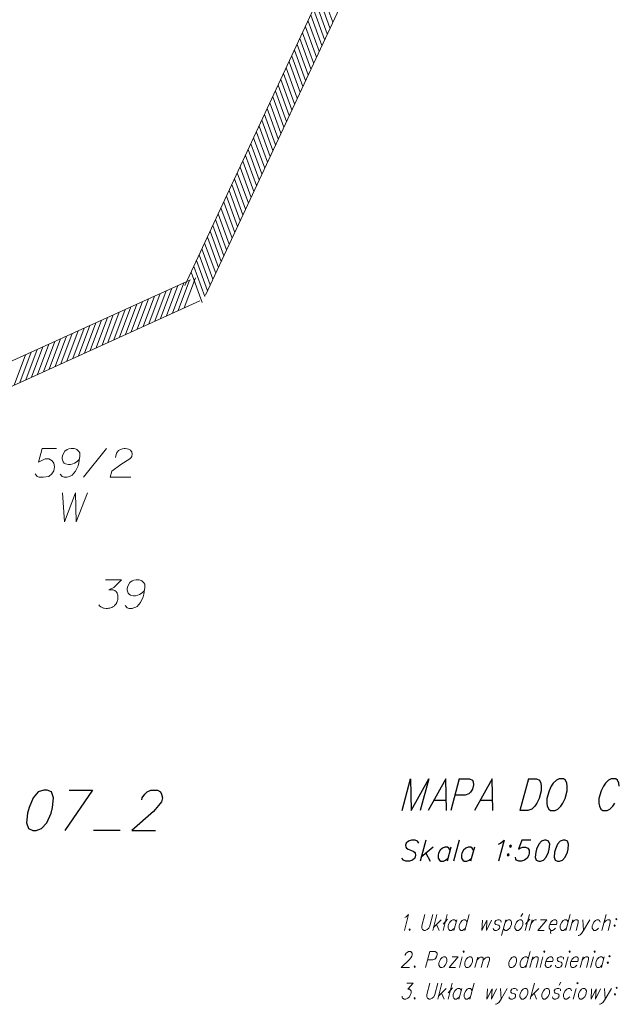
# Model space of a CAD drawing. Header units: metres. Extents: x 5555129 to 5556676, y 5635595 to 5636517.
# Tile 192 of 255: x 5556408 to 5556434, y 5635937 to 5635980. Entities that reach past the tile are written whole.
import ezdxf

# ---------------------------------------------------------------- set-up
doc = ezdxf.new("R2010")
doc.units = ezdxf.units.M
doc.header["$MEASUREMENT"] = 0
doc.linetypes.add('PRZER1-1', pattern=[2, 1, -1])
doc.layers.add('#RAMKA', color=7, linetype='Continuous', lineweight=18)
doc.layers.add('#zakres', color=7, linetype='Continuous', lineweight=18)
doc.layers.add('GESDZI_O', color=7, linetype='Continuous', lineweight=18, true_color=0x0a0909)
doc.layers.add('GESUZY_O', color=7, linetype='PRZER1-1', lineweight=18, true_color=0x008000)

# ---------------------------------------------------------------- blocks, each defined once
blk = doc.blocks.new('*U2049')
at = {"layer": '#RAMKA', "color": 7, "linetype": 'ByBlock', "lineweight": 18}
blk.add_line((5555311.408, 5636181.466), (5555311.223, 5636180.777), dxfattribs=at)
at = {"layer": '#RAMKA', "color": 7, "linetype": 'ByBlock', "lineweight": 18, "flags": 128}
blk.add_lwpolyline([(5555311.408, 5636181.466), (5555311.636, 5636181.466), (5555311.702, 5636181.433), (5555311.718, 5636181.401), (5555311.725, 5636181.336), (5555311.699, 5636181.238), (5555311.657, 5636181.173), (5555311.623, 5636181.14), (5555311.54, 5636181.108), (5555311.312, 5636181.108)], dxfattribs=at)
blk = doc.blocks.new('*U2050')
at = {"layer": '#RAMKA', "color": 7, "linetype": 'ByBlock', "lineweight": 18}
for p, q in [((5555312.644, 5636181.238), (5555312.247, 5636180.777)), ((5555312.371, 5636181.238), (5555312.644, 5636181.238)), ((5555312.247, 5636180.777), (5555312.521, 5636180.777))]:
    blk.add_line(p, q, dxfattribs=at)
blk = doc.blocks.new('*U2051')
at = {"layer": '#RAMKA', "color": 7, "linetype": 'ByBlock', "lineweight": 18}
blk.add_line((5555312.818, 5636181.238), (5555312.695, 5636180.777), dxfattribs=at)
at = {"layer": '#RAMKA', "color": 7, "linetype": 'ByBlock', "lineweight": 18, "flags": 128}
blk.add_lwpolyline([(5555312.855, 5636181.466), (5555312.871, 5636181.433), (5555312.904, 5636181.466), (5555312.888, 5636181.498), (5555312.855, 5636181.466)], dxfattribs=at)
blk = doc.blocks.new('*U2052')
at = {"layer": '#RAMKA', "color": 7, "linetype": 'ByBlock', "lineweight": 18}
blk.add_line((5555313.487, 5636181.227), (5555313.366, 5636180.777), dxfattribs=at)
at = {"layer": '#RAMKA', "color": 7, "linetype": 'ByBlock', "lineweight": 18, "flags": 128}
for points in [[(5555313.453, 5636181.1), (5555313.552, 5636181.196), (5555313.613, 5636181.227), (5555313.686, 5636181.227), (5555313.726, 5636181.196), (5555313.724, 5636181.1), (5555313.638, 5636180.777)], [(5555313.724, 5636181.1), (5555313.823, 5636181.196), (5555313.88, 5636181.227), (5555313.953, 5636181.227), (5555313.993, 5636181.196), (5555313.992, 5636181.1), (5555313.905, 5636180.777)]]:
    blk.add_lwpolyline(points, dxfattribs=at)
blk = doc.blocks.new('*U2053')
at = {"layer": '#RAMKA', "color": 7, "linetype": 'ByBlock', "lineweight": 18}
blk.add_line((5555315.764, 5636181.466), (5555315.58, 5636180.777), dxfattribs=at)
at = {"layer": '#RAMKA', "color": 7, "linetype": 'ByBlock', "lineweight": 18, "flags": 128}
blk.add_lwpolyline([(5555315.677, 5636181.14), (5555315.645, 5636181.206), (5555315.604, 5636181.238), (5555315.529, 5636181.238), (5555315.471, 5636181.206), (5555315.404, 5636181.14), (5555315.351, 5636181.037), (5555315.334, 5636180.972), (5555315.332, 5636180.875), (5555315.365, 5636180.809), (5555315.406, 5636180.777), (5555315.48, 5636180.777), (5555315.539, 5636180.809), (5555315.606, 5636180.875)], dxfattribs=at)
blk = doc.blocks.new('*U2054')
at = {"layer": '#RAMKA', "color": 7, "linetype": 'ByBlock', "lineweight": 18}
blk.add_line((5555315.877, 5636181.238), (5555315.754, 5636180.777), dxfattribs=at)
at = {"layer": '#RAMKA', "color": 7, "linetype": 'ByBlock', "lineweight": 18, "flags": 128}
blk.add_lwpolyline([(5555315.843, 5636181.108), (5555315.943, 5636181.206), (5555316.002, 5636181.238), (5555316.076, 5636181.238), (5555316.117, 5636181.206), (5555316.116, 5636181.108), (5555316.028, 5636180.777)], dxfattribs=at)
blk = doc.blocks.new('*U2055')
at = {"layer": '#RAMKA', "color": 7, "linetype": 'ByBlock', "lineweight": 18}
blk.add_line((5555316.325, 5636181.238), (5555316.202, 5636180.777), dxfattribs=at)
at = {"layer": '#RAMKA', "color": 7, "linetype": 'ByBlock', "lineweight": 18, "flags": 128}
blk.add_lwpolyline([(5555316.361, 5636181.466), (5555316.378, 5636181.433), (5555316.411, 5636181.466), (5555316.395, 5636181.498), (5555316.361, 5636181.466)], dxfattribs=at)
blk = doc.blocks.new('*U2056')
at = {"layer": '#RAMKA', "color": 7, "linetype": 'ByBlock', "lineweight": 18}
blk.add_line((5555317.42, 5636181.238), (5555317.296, 5636180.777), dxfattribs=at)
at = {"layer": '#RAMKA', "color": 7, "linetype": 'ByBlock', "lineweight": 18, "flags": 128}
blk.add_lwpolyline([(5555317.456, 5636181.466), (5555317.472, 5636181.433), (5555317.506, 5636181.466), (5555317.489, 5636181.498), (5555317.456, 5636181.466)], dxfattribs=at)
blk = doc.blocks.new('*U2057')
at = {"layer": '#RAMKA', "color": 7, "linetype": 'ByBlock', "lineweight": 18}
blk.add_line((5555318.066, 5636181.238), (5555317.943, 5636180.777), dxfattribs=at)
at = {"layer": '#RAMKA', "color": 7, "linetype": 'ByBlock', "lineweight": 18, "flags": 128}
blk.add_lwpolyline([(5555318.031, 5636181.108), (5555318.132, 5636181.206), (5555318.191, 5636181.238), (5555318.265, 5636181.238), (5555318.306, 5636181.206), (5555318.305, 5636181.108), (5555318.216, 5636180.777)], dxfattribs=at)
blk = doc.blocks.new('*U2058')
at = {"layer": '#RAMKA', "color": 7, "linetype": 'ByBlock', "lineweight": 18}
blk.add_line((5555318.514, 5636181.238), (5555318.39, 5636180.777), dxfattribs=at)
at = {"layer": '#RAMKA', "color": 7, "linetype": 'ByBlock', "lineweight": 18, "flags": 128}
blk.add_lwpolyline([(5555318.55, 5636181.466), (5555318.566, 5636181.433), (5555318.6, 5636181.466), (5555318.584, 5636181.498), (5555318.55, 5636181.466)], dxfattribs=at)
blk = doc.blocks.new('*U2059')
at = {"layer": '#RAMKA', "color": 7, "linetype": 'ByBlock', "lineweight": 18}
blk.add_line((5555318.987, 5636181.238), (5555318.863, 5636180.777), dxfattribs=at)
at = {"layer": '#RAMKA', "color": 7, "linetype": 'ByBlock', "lineweight": 18, "flags": 128}
blk.add_lwpolyline([(5555318.96, 5636181.14), (5555318.928, 5636181.206), (5555318.887, 5636181.238), (5555318.812, 5636181.238), (5555318.754, 5636181.206), (5555318.687, 5636181.14), (5555318.634, 5636181.037), (5555318.617, 5636180.972), (5555318.616, 5636180.875), (5555318.648, 5636180.809), (5555318.689, 5636180.777), (5555318.763, 5636180.777), (5555318.822, 5636180.809), (5555318.889, 5636180.875)], dxfattribs=at)
blk = doc.blocks.new('*U2060')
at = {"layer": '#RAMKA', "color": 7, "linetype": 'ByBlock', "lineweight": 18, "flags": 128}
for points in [[(5555319.226, 5636181.298), (5555319.193, 5636181.265), (5555319.209, 5636181.233), (5555319.243, 5636181.265), (5555319.226, 5636181.298)], [(5555319.151, 5636181.016), (5555319.117, 5636180.983), (5555319.133, 5636180.951), (5555319.167, 5636180.983), (5555319.151, 5636181.016)]]:
    blk.add_lwpolyline(points, dxfattribs=at)
blk = doc.blocks.new('*U2068')
at = {"layer": '#RAMKA', "color": 7, "linetype": 'ByBlock', "lineweight": 18}
for p, q in [((5555311.934, 5636180.093), (5555311.75, 5636179.404)), ((5555312.122, 5636179.865), (5555311.785, 5636179.534)), ((5555311.919, 5636179.664), (5555312.023, 5636179.404))]:
    blk.add_line(p, q, dxfattribs=at)
blk = doc.blocks.new('*U2069')
at = {"layer": '#RAMKA', "color": 7, "linetype": 'ByBlock', "lineweight": 18}
for p, q in [((5555312.382, 5636180.093), (5555312.197, 5636179.404)), ((5555312.397, 5636179.887), (5555312.205, 5636179.681))]:
    blk.add_line(p, q, dxfattribs=at)
blk = doc.blocks.new('*U2070')
at = {"layer": '#RAMKA', "color": 7, "linetype": 'ByBlock', "lineweight": 18}
blk.add_line((5555312.794, 5636179.865), (5555312.67, 5636179.404), dxfattribs=at)
at = {"layer": '#RAMKA', "color": 7, "linetype": 'ByBlock', "lineweight": 18, "flags": 128}
blk.add_lwpolyline([(5555312.767, 5636179.768), (5555312.735, 5636179.833), (5555312.694, 5636179.865), (5555312.62, 5636179.865), (5555312.561, 5636179.833), (5555312.494, 5636179.768), (5555312.441, 5636179.664), (5555312.424, 5636179.599), (5555312.423, 5636179.502), (5555312.455, 5636179.437), (5555312.496, 5636179.404), (5555312.571, 5636179.404), (5555312.629, 5636179.437), (5555312.696, 5636179.502)], dxfattribs=at)
blk = doc.blocks.new('*U2071')
at = {"layer": '#RAMKA', "color": 7, "linetype": 'ByBlock', "lineweight": 18}
blk.add_line((5555313.327, 5636180.093), (5555313.143, 5636179.404), dxfattribs=at)
at = {"layer": '#RAMKA', "color": 7, "linetype": 'ByBlock', "lineweight": 18, "flags": 128}
blk.add_lwpolyline([(5555313.24, 5636179.768), (5555313.208, 5636179.833), (5555313.167, 5636179.865), (5555313.092, 5636179.865), (5555313.034, 5636179.833), (5555312.966, 5636179.768), (5555312.914, 5636179.664), (5555312.896, 5636179.599), (5555312.895, 5636179.502), (5555312.927, 5636179.437), (5555312.969, 5636179.404), (5555313.043, 5636179.404), (5555313.102, 5636179.437), (5555313.169, 5636179.502)], dxfattribs=at)
blk = doc.blocks.new('*U2072')
at = {"layer": '#RAMKA', "color": 7, "linetype": 'ByBlock', "lineweight": 18}
blk.add_line((5555314.476, 5636179.865), (5555314.501, 5636179.404), dxfattribs=at)
at = {"layer": '#RAMKA', "color": 7, "linetype": 'ByBlock', "lineweight": 18, "flags": 128}
blk.add_lwpolyline([(5555314.774, 5636179.865), (5555314.501, 5636179.404), (5555314.417, 5636179.274), (5555314.35, 5636179.209), (5555314.291, 5636179.176), (5555314.266, 5636179.176)], dxfattribs=at)
blk = doc.blocks.new('*U2073')
at = {"layer": '#RAMKA', "color": 7, "linetype": 'ByBlock', "lineweight": 18}
for p, q in [((5555315.955, 5636180.093), (5555315.77, 5636179.404)), ((5555316.142, 5636179.865), (5555315.805, 5636179.534)), ((5555315.939, 5636179.664), (5555316.044, 5636179.404))]:
    blk.add_line(p, q, dxfattribs=at)
blk = doc.blocks.new('*U2074')
at = {"layer": '#RAMKA', "color": 7, "linetype": 'ByBlock', "lineweight": 18}
blk.add_line((5555317.028, 5636180.001), (5555317.104, 5636180.142), dxfattribs=at)
at = {"layer": '#RAMKA', "color": 7, "linetype": 'ByBlock', "lineweight": 18, "flags": 128}
blk.add_lwpolyline([(5555317.086, 5636179.768), (5555317.079, 5636179.833), (5555317.013, 5636179.865), (5555316.938, 5636179.865), (5555316.855, 5636179.833), (5555316.813, 5636179.768), (5555316.82, 5636179.702), (5555316.86, 5636179.664), (5555316.975, 5636179.632), (5555317.016, 5636179.599), (5555317.024, 5636179.534), (5555317.015, 5636179.502), (5555316.973, 5636179.437), (5555316.889, 5636179.404), (5555316.815, 5636179.404), (5555316.749, 5636179.437), (5555316.741, 5636179.502)], dxfattribs=at)
blk = doc.blocks.new('*U2075')
at = {"layer": '#RAMKA', "color": 7, "linetype": 'ByBlock', "lineweight": 18}
blk.add_line((5555317.763, 5636179.865), (5555317.64, 5636179.404), dxfattribs=at)
at = {"layer": '#RAMKA', "color": 7, "linetype": 'ByBlock', "lineweight": 18, "flags": 128}
blk.add_lwpolyline([(5555317.799, 5636180.093), (5555317.815, 5636180.061), (5555317.849, 5636180.093), (5555317.833, 5636180.126), (5555317.799, 5636180.093)], dxfattribs=at)
blk = doc.blocks.new('*U2076')
at = {"layer": '#RAMKA', "color": 7, "linetype": 'ByBlock', "lineweight": 18}
blk.add_line((5555318.998, 5636179.865), (5555319.023, 5636179.404), dxfattribs=at)
at = {"layer": '#RAMKA', "color": 7, "linetype": 'ByBlock', "lineweight": 18, "flags": 128}
blk.add_lwpolyline([(5555319.296, 5636179.865), (5555319.023, 5636179.404), (5555318.939, 5636179.274), (5555318.871, 5636179.209), (5555318.813, 5636179.176), (5555318.788, 5636179.176)], dxfattribs=at)
blk = doc.blocks.new('*U2077')
at = {"layer": '#RAMKA', "color": 7, "linetype": 'ByBlock', "lineweight": 18, "flags": 128}
for points in [[(5555319.536, 5636179.925), (5555319.502, 5636179.892), (5555319.518, 5636179.86), (5555319.552, 5636179.892), (5555319.536, 5636179.925)], [(5555319.46, 5636179.643), (5555319.427, 5636179.61), (5555319.443, 5636179.578), (5555319.476, 5636179.61), (5555319.46, 5636179.643)]]:
    blk.add_lwpolyline(points, dxfattribs=at)
blk = doc.blocks.new('*U2113')
at = {"layer": '#RAMKA', "color": 7, "linetype": 'ByBlock', "lineweight": 25}
blk.add_line((5555311.584, 5636188.052), (5555312.122, 5636188.052), dxfattribs=at)
at = {"layer": '#RAMKA', "color": 7, "linetype": 'ByBlock', "lineweight": 25, "flags": 128}
blk.add_lwpolyline([(5555312.13, 5636187.595), (5555312.1, 5636188.975), (5555311.332, 5636187.595)], dxfattribs=at)
blk = doc.blocks.new('*U2114')
at = {"layer": '#RAMKA', "color": 7, "linetype": 'ByBlock', "lineweight": 25}
blk.add_line((5555312.687, 5636188.975), (5555312.317, 5636187.595), dxfattribs=at)
at = {"layer": '#RAMKA', "color": 7, "linetype": 'ByBlock', "lineweight": 25, "flags": 128}
blk.add_lwpolyline([(5555312.687, 5636188.975), (5555313.135, 5636188.975), (5555313.264, 5636188.91), (5555313.295, 5636188.844), (5555313.309, 5636188.714), (5555313.257, 5636188.519), (5555313.173, 5636188.388), (5555313.107, 5636188.323), (5555312.943, 5636188.258), (5555312.495, 5636188.258)], dxfattribs=at)
blk = doc.blocks.new('*U2115')
at = {"layer": '#RAMKA', "color": 7, "linetype": 'ByBlock', "lineweight": 25}
blk.add_line((5555313.604, 5636188.052), (5555314.141, 5636188.052), dxfattribs=at)
at = {"layer": '#RAMKA', "color": 7, "linetype": 'ByBlock', "lineweight": 25, "flags": 128}
blk.add_lwpolyline([(5555314.149, 5636187.595), (5555314.12, 5636188.975), (5555313.351, 5636187.595)], dxfattribs=at)
blk = doc.blocks.new('*U2116')
at = {"layer": '#RAMKA', "color": 7, "linetype": 'ByBlock', "lineweight": 25}
blk.add_line((5555315.691, 5636188.975), (5555315.322, 5636187.595), dxfattribs=at)
at = {"layer": '#RAMKA', "color": 7, "linetype": 'ByBlock', "lineweight": 25, "flags": 128}
blk.add_lwpolyline([(5555315.691, 5636188.975), (5555316.042, 5636188.975), (5555316.171, 5636188.91), (5555316.234, 5636188.779), (5555316.248, 5636188.649), (5555316.244, 5636188.454), (5555316.154, 5636188.117), (5555316.053, 5636187.921), (5555315.969, 5636187.791), (5555315.836, 5636187.661), (5555315.672, 5636187.595), (5555315.322, 5636187.595)], dxfattribs=at)
blk = doc.blocks.new('*U2126')
at = {"layer": '#RAMKA', "color": 7, "linetype": 'ByBlock', "lineweight": 25}
for p, q in [((5555311.234, 5636186.312), (5555310.988, 5636185.393)), ((5555311.543, 5636186.008), (5555311.034, 5636185.567)), ((5555311.237, 5636185.74), (5555311.417, 5636185.393))]:
    blk.add_line(p, q, dxfattribs=at)
blk = doc.blocks.new('*U2127')
at = {"layer": '#RAMKA', "color": 7, "linetype": 'ByBlock', "lineweight": 25}
blk.add_line((5555312.325, 5636186.008), (5555312.16, 5636185.393), dxfattribs=at)
at = {"layer": '#RAMKA', "color": 7, "linetype": 'ByBlock', "lineweight": 25, "flags": 128}
blk.add_lwpolyline([(5555312.29, 5636185.878), (5555312.235, 5636185.965), (5555312.168, 5636186.008), (5555312.051, 5636186.008), (5555311.961, 5636185.965), (5555311.86, 5636185.878), (5555311.784, 5636185.74), (5555311.761, 5636185.653), (5555311.765, 5636185.523), (5555311.82, 5636185.436), (5555311.886, 5636185.393), (5555312.004, 5636185.393), (5555312.093, 5636185.436), (5555312.195, 5636185.523)], dxfattribs=at)
blk = doc.blocks.new('*U2128')
at = {"layer": '#RAMKA', "color": 7, "linetype": 'ByBlock', "lineweight": 25}
blk.add_line((5555313.341, 5636186.008), (5555313.176, 5636185.393), dxfattribs=at)
at = {"layer": '#RAMKA', "color": 7, "linetype": 'ByBlock', "lineweight": 25, "flags": 128}
blk.add_lwpolyline([(5555313.306, 5636185.878), (5555313.251, 5636185.965), (5555313.184, 5636186.008), (5555313.067, 5636186.008), (5555312.977, 5636185.965), (5555312.876, 5636185.878), (5555312.8, 5636185.74), (5555312.777, 5636185.653), (5555312.781, 5636185.523), (5555312.836, 5636185.436), (5555312.902, 5636185.393), (5555313.02, 5636185.393), (5555313.109, 5636185.436), (5555313.211, 5636185.523)], dxfattribs=at)
blk = doc.blocks.new('*U2129')
at = {"layer": '#RAMKA', "color": 7, "linetype": 'ByBlock', "lineweight": 25, "flags": 128}
for points in [[(5555314.925, 5636186.088), (5555314.874, 5636186.044), (5555314.902, 5636186.001), (5555314.953, 5636186.044), (5555314.925, 5636186.088)], [(5555314.824, 5636185.711), (5555314.774, 5636185.668), (5555314.801, 5636185.624), (5555314.852, 5636185.668), (5555314.824, 5636185.711)]]:
    blk.add_lwpolyline(points, dxfattribs=at)
blk = doc.blocks.new('*U2130')
at = {"layer": '#RAMKA', "color": 7, "linetype": 'ByBlock', "lineweight": 18}
for p, q in [((5555311.716, 5636183.077), (5555311.531, 5636182.388)), ((5555311.903, 5636182.849), (5555311.566, 5636182.518)), ((5555311.7, 5636182.648), (5555311.805, 5636182.388))]:
    blk.add_line(p, q, dxfattribs=at)
blk = doc.blocks.new('*U2131')
at = {"layer": '#RAMKA', "color": 7, "linetype": 'ByBlock', "lineweight": 18}
for p, q in [((5555312.164, 5636183.077), (5555311.979, 5636182.388)), ((5555312.179, 5636182.871), (5555311.987, 5636182.665))]:
    blk.add_line(p, q, dxfattribs=at)
blk = doc.blocks.new('*U2132')
at = {"layer": '#RAMKA', "color": 7, "linetype": 'ByBlock', "lineweight": 18}
blk.add_line((5555312.575, 5636182.849), (5555312.451, 5636182.388), dxfattribs=at)
at = {"layer": '#RAMKA', "color": 7, "linetype": 'ByBlock', "lineweight": 18, "flags": 128}
blk.add_lwpolyline([(5555312.549, 5636182.751), (5555312.517, 5636182.816), (5555312.476, 5636182.849), (5555312.401, 5636182.849), (5555312.342, 5636182.816), (5555312.275, 5636182.751), (5555312.223, 5636182.648), (5555312.205, 5636182.583), (5555312.204, 5636182.485), (5555312.236, 5636182.42), (5555312.277, 5636182.388), (5555312.352, 5636182.388), (5555312.41, 5636182.42), (5555312.478, 5636182.485)], dxfattribs=at)
blk = doc.blocks.new('*U2133')
at = {"layer": '#RAMKA', "color": 7, "linetype": 'ByBlock', "lineweight": 18}
blk.add_line((5555313.109, 5636183.077), (5555312.924, 5636182.388), dxfattribs=at)
at = {"layer": '#RAMKA', "color": 7, "linetype": 'ByBlock', "lineweight": 18, "flags": 128}
blk.add_lwpolyline([(5555313.021, 5636182.751), (5555312.989, 5636182.816), (5555312.948, 5636182.849), (5555312.874, 5636182.849), (5555312.815, 5636182.816), (5555312.748, 5636182.751), (5555312.695, 5636182.648), (5555312.678, 5636182.583), (5555312.677, 5636182.485), (5555312.709, 5636182.42), (5555312.75, 5636182.388), (5555312.825, 5636182.388), (5555312.883, 5636182.42), (5555312.95, 5636182.485)], dxfattribs=at)
blk = doc.blocks.new('*U2134')
at = {"layer": '#RAMKA', "color": 7, "linetype": 'ByBlock', "lineweight": 18}
blk.add_line((5555314.705, 5636182.849), (5555314.52, 5636182.16), dxfattribs=at)
at = {"layer": '#RAMKA', "color": 7, "linetype": 'ByBlock', "lineweight": 18, "flags": 128}
blk.add_lwpolyline([(5555314.679, 5636182.751), (5555314.746, 5636182.816), (5555314.804, 5636182.849), (5555314.879, 5636182.849), (5555314.92, 5636182.816), (5555314.952, 5636182.751), (5555314.95, 5636182.648), (5555314.932, 5636182.583), (5555314.881, 5636182.485), (5555314.814, 5636182.42), (5555314.755, 5636182.388), (5555314.681, 5636182.388), (5555314.64, 5636182.42), (5555314.608, 5636182.485)], dxfattribs=at)
blk = doc.blocks.new('*U2135')
at = {"layer": '#RAMKA', "color": 7, "linetype": 'ByBlock', "lineweight": 18}
blk.add_line((5555315.367, 5636182.985), (5555315.442, 5636183.126), dxfattribs=at)
at = {"layer": '#RAMKA', "color": 7, "linetype": 'ByBlock', "lineweight": 18, "flags": 128}
blk.add_lwpolyline([(5555315.302, 5636182.849), (5555315.243, 5636182.816), (5555315.176, 5636182.751), (5555315.124, 5636182.648), (5555315.106, 5636182.583), (5555315.105, 5636182.485), (5555315.137, 5636182.42), (5555315.178, 5636182.388), (5555315.253, 5636182.388), (5555315.311, 5636182.42), (5555315.379, 5636182.485), (5555315.43, 5636182.583), (5555315.447, 5636182.648), (5555315.45, 5636182.751), (5555315.418, 5636182.816), (5555315.377, 5636182.849), (5555315.302, 5636182.849)], dxfattribs=at)
blk = doc.blocks.new('*U2136')
at = {"layer": '#RAMKA', "color": 7, "linetype": 'ByBlock', "lineweight": 18}
for p, q in [((5555315.736, 5636183.077), (5555315.551, 5636182.388)), ((5555315.751, 5636182.871), (5555315.559, 5636182.665))]:
    blk.add_line(p, q, dxfattribs=at)
blk = doc.blocks.new('*U2137')
at = {"layer": '#RAMKA', "color": 7, "linetype": 'ByBlock', "lineweight": 18}
blk.add_line((5555315.849, 5636182.849), (5555315.726, 5636182.388), dxfattribs=at)
at = {"layer": '#RAMKA', "color": 7, "linetype": 'ByBlock', "lineweight": 18, "flags": 128}
blk.add_lwpolyline([(5555315.795, 5636182.648), (5555315.848, 5636182.751), (5555315.915, 5636182.816), (5555315.973, 5636182.849), (5555316.048, 5636182.849)], dxfattribs=at)
blk = doc.blocks.new('*U2138')
at = {"layer": '#RAMKA', "color": 7, "linetype": 'ByBlock', "lineweight": 18}
for p, q in [((5555316.496, 5636182.849), (5555316.099, 5636182.388)), ((5555316.222, 5636182.849), (5555316.496, 5636182.849)), ((5555316.099, 5636182.388), (5555316.372, 5636182.388))]:
    blk.add_line(p, q, dxfattribs=at)
blk = doc.blocks.new('*U2139')
at = {"layer": '#RAMKA', "color": 7, "linetype": 'ByBlock', "lineweight": 18}
for p, q in [((5555316.652, 5636182.317), (5555316.65, 5636182.279)), ((5555316.65, 5636182.279), (5555316.663, 5636182.252)), ((5555316.67, 5636182.355), (5555316.652, 5636182.317)), ((5555316.663, 5636182.252), (5555316.687, 5636182.247)), ((5555316.697, 5636182.377), (5555316.67, 5636182.355)), ((5555316.725, 5636182.388), (5555316.697, 5636182.377))]:
    blk.add_line(p, q, dxfattribs=at)
at = {"layer": '#RAMKA', "color": 7, "linetype": 'ByBlock', "lineweight": 18, "flags": 128}
blk.add_lwpolyline([(5555316.616, 5636182.648), (5555316.915, 5636182.648), (5555316.933, 5636182.719), (5555316.926, 5636182.784), (5555316.91, 5636182.816), (5555316.869, 5636182.849), (5555316.794, 5636182.849), (5555316.736, 5636182.816), (5555316.669, 5636182.751), (5555316.616, 5636182.648), (5555316.599, 5636182.583), (5555316.597, 5636182.485), (5555316.63, 5636182.42), (5555316.671, 5636182.388), (5555316.745, 5636182.388), (5555316.804, 5636182.42), (5555316.871, 5636182.485)], dxfattribs=at)
blk = doc.blocks.new('*U2140')
at = {"layer": '#RAMKA', "color": 7, "linetype": 'ByBlock', "lineweight": 18}
blk.add_line((5555317.502, 5636183.077), (5555317.317, 5636182.388), dxfattribs=at)
at = {"layer": '#RAMKA', "color": 7, "linetype": 'ByBlock', "lineweight": 18, "flags": 128}
blk.add_lwpolyline([(5555317.415, 5636182.751), (5555317.382, 5636182.816), (5555317.341, 5636182.849), (5555317.267, 5636182.849), (5555317.208, 5636182.816), (5555317.141, 5636182.751), (5555317.089, 5636182.648), (5555317.071, 5636182.583), (5555317.07, 5636182.485), (5555317.102, 5636182.42), (5555317.143, 5636182.388), (5555317.218, 5636182.388), (5555317.276, 5636182.42), (5555317.344, 5636182.485)], dxfattribs=at)
blk = doc.blocks.new('*U2141')
at = {"layer": '#RAMKA', "color": 7, "linetype": 'ByBlock', "lineweight": 18}
blk.add_line((5555317.615, 5636182.849), (5555317.491, 5636182.388), dxfattribs=at)
at = {"layer": '#RAMKA', "color": 7, "linetype": 'ByBlock', "lineweight": 18, "flags": 128}
blk.add_lwpolyline([(5555317.58, 5636182.719), (5555317.681, 5636182.816), (5555317.739, 5636182.849), (5555317.814, 5636182.849), (5555317.855, 5636182.816), (5555317.854, 5636182.719), (5555317.765, 5636182.388)], dxfattribs=at)
blk = doc.blocks.new('*U2142')
at = {"layer": '#RAMKA', "color": 7, "linetype": 'ByBlock', "lineweight": 18}
blk.add_line((5555318.063, 5636182.849), (5555318.088, 5636182.388), dxfattribs=at)
at = {"layer": '#RAMKA', "color": 7, "linetype": 'ByBlock', "lineweight": 18, "flags": 128}
blk.add_lwpolyline([(5555318.361, 5636182.849), (5555318.088, 5636182.388), (5555318.004, 5636182.258), (5555317.937, 5636182.193), (5555317.878, 5636182.16), (5555317.853, 5636182.16)], dxfattribs=at)
blk = doc.blocks.new('*U2143')
at = {"layer": '#RAMKA', "color": 7, "linetype": 'ByBlock', "lineweight": 18}
blk.add_line((5555319.073, 5636183.077), (5555318.888, 5636182.388), dxfattribs=at)
at = {"layer": '#RAMKA', "color": 7, "linetype": 'ByBlock', "lineweight": 18, "flags": 128}
blk.add_lwpolyline([(5555318.977, 5636182.719), (5555319.078, 5636182.816), (5555319.136, 5636182.849), (5555319.211, 5636182.849), (5555319.252, 5636182.816), (5555319.251, 5636182.719), (5555319.162, 5636182.388)], dxfattribs=at)
blk = doc.blocks.new('*U2144')
at = {"layer": '#RAMKA', "color": 7, "linetype": 'ByBlock', "lineweight": 18, "flags": 128}
for points in [[(5555319.525, 5636182.909), (5555319.492, 5636182.876), (5555319.508, 5636182.843), (5555319.542, 5636182.876), (5555319.525, 5636182.909)], [(5555319.45, 5636182.626), (5555319.416, 5636182.594), (5555319.432, 5636182.561), (5555319.466, 5636182.594), (5555319.45, 5636182.626)]]:
    blk.add_lwpolyline(points, dxfattribs=at)
blk = doc.blocks.new('*U2343')
at = {"layer": '#RAMKA', "color": 7, "linetype": 'ByBlock', "lineweight": 25}
for p, q in [((5555296.746, 5636188.485), (5555295.542, 5636186.73)), ((5555295.724, 5636188.485), (5555296.746, 5636188.485))]:
    blk.add_line(p, q, dxfattribs=at)

msp = doc.modelspace()

# ---------------------------------------------------------------- linework, layer by layer
at = {"layer": '#RAMKA', "color": 7, "linetype": 'Continuous', "lineweight": 25}
for p, q in [((5556412.518, 5635945.037), (5556411.352, 5635945.037)), ((5556427.251, 5635944.619), (5556427.005, 5635943.7))]:
    msp.add_line(p, q, dxfattribs=at)
at = {"layer": '#RAMKA', "color": 7, "linetype": 'Continuous', "lineweight": 25, "flags": 128}
for points in [[(5556424.771, 5635945.903), (5556425.141, 5635947.282), (5556425.17, 5635945.903), (5556425.931, 5635947.282), (5556425.561, 5635945.903)], [(5556431.599, 5635947.282), (5556431.484, 5635947.217), (5556431.343, 5635947.087), (5556431.259, 5635946.956), (5556431.158, 5635946.761), (5556431.067, 5635946.424), (5556431.064, 5635946.229), (5556431.078, 5635946.098), (5556431.149, 5635945.968), (5556431.229, 5635945.903), (5556431.425, 5635945.903), (5556431.54, 5635945.968), (5556431.672, 5635946.098), (5556431.756, 5635946.229), (5556431.857, 5635946.424), (5556431.948, 5635946.761), (5556431.951, 5635946.956), (5556431.937, 5635947.087), (5556431.874, 5635947.217), (5556431.794, 5635947.282), (5556431.599, 5635947.282)], [(5556434.215, 5635946.956), (5556434.201, 5635947.087), (5556434.138, 5635947.217), (5556434.058, 5635947.282), (5556433.863, 5635947.282), (5556433.748, 5635947.217), (5556433.615, 5635947.087), (5556433.523, 5635946.956), (5556433.422, 5635946.761), (5556433.331, 5635946.424), (5556433.328, 5635946.229), (5556433.35, 5635946.098), (5556433.413, 5635945.968), (5556433.493, 5635945.903), (5556433.689, 5635945.903), (5556433.804, 5635945.968), (5556433.936, 5635946.098), (5556434.02, 5635946.229)], [(5556409.19, 5635946.792), (5556408.951, 5635946.709), (5556408.736, 5635946.447), (5556408.553, 5635946.032), (5556408.486, 5635945.784), (5556408.448, 5635945.369), (5556408.525, 5635945.12), (5556408.719, 5635945.037), (5556408.864, 5635945.037), (5556409.102, 5635945.12), (5556409.325, 5635945.369), (5556409.508, 5635945.784), (5556409.575, 5635946.032), (5556409.614, 5635946.447), (5556409.528, 5635946.709), (5556409.334, 5635946.792), (5556409.19, 5635946.792)], [(5556413.451, 5635946.364), (5556413.473, 5635946.447), (5556413.59, 5635946.613), (5556413.688, 5635946.709), (5556413.854, 5635946.792), (5556414.143, 5635946.792), (5556414.265, 5635946.709), (5556414.311, 5635946.613), (5556414.351, 5635946.447), (5556414.306, 5635946.281), (5556414.178, 5635946.115), (5556413.967, 5635945.866), (5556413.023, 5635945.037), (5556414.045, 5635945.037)], [(5556425.497, 5635944.489), (5556425.442, 5635944.576), (5556425.336, 5635944.619), (5556425.18, 5635944.619), (5556425.051, 5635944.576), (5556424.943, 5635944.489), (5556424.92, 5635944.402), (5556424.936, 5635944.316), (5556424.97, 5635944.272), (5556425.036, 5635944.229), (5556425.248, 5635944.142), (5556425.312, 5635944.091), (5556425.34, 5635944.048), (5556425.355, 5635943.961), (5556425.32, 5635943.831), (5556425.219, 5635943.744), (5556425.09, 5635943.7), (5556424.934, 5635943.7), (5556424.828, 5635943.744), (5556424.767, 5635943.831)], [(5556428.961, 5635944.438), (5556429.053, 5635944.489), (5556429.205, 5635944.619), (5556428.959, 5635943.7)], [(5556430.371, 5635944.619), (5556429.98, 5635944.619), (5556429.834, 5635944.221), (5556429.885, 5635944.265), (5556430.014, 5635944.308), (5556430.131, 5635944.308), (5556430.237, 5635944.265), (5556430.298, 5635944.178), (5556430.302, 5635944.048), (5556430.279, 5635943.961), (5556430.205, 5635943.831), (5556430.097, 5635943.744), (5556429.968, 5635943.7), (5556429.851, 5635943.7), (5556429.745, 5635943.744), (5556429.718, 5635943.787), (5556429.702, 5635943.874)], [(5556430.957, 5635944.619), (5556430.828, 5635944.576), (5556430.713, 5635944.438), (5556430.616, 5635944.221), (5556430.581, 5635944.091), (5556430.562, 5635943.874), (5556430.605, 5635943.744), (5556430.711, 5635943.7), (5556430.789, 5635943.7), (5556430.918, 5635943.744), (5556431.037, 5635943.874), (5556431.135, 5635944.091), (5556431.17, 5635944.221), (5556431.189, 5635944.438), (5556431.141, 5635944.576), (5556431.035, 5635944.619), (5556430.957, 5635944.619)], [(5556431.778, 5635944.619), (5556431.649, 5635944.576), (5556431.534, 5635944.438), (5556431.436, 5635944.221), (5556431.402, 5635944.091), (5556431.383, 5635943.874), (5556431.426, 5635943.744), (5556431.531, 5635943.7), (5556431.61, 5635943.7), (5556431.738, 5635943.744), (5556431.858, 5635943.874), (5556431.955, 5635944.091), (5556431.99, 5635944.221), (5556432.009, 5635944.438), (5556431.961, 5635944.576), (5556431.856, 5635944.619), (5556431.778, 5635944.619)]]:
    msp.add_lwpolyline(points, dxfattribs=at)
at = {"layer": '#RAMKA', "color": 7, "linetype": 'Continuous', "lineweight": 18, "flags": 128}
for points in [[(5556424.895, 5635941.249), (5556424.955, 5635941.287), (5556425.056, 5635941.384), (5556424.872, 5635940.695)], [(5556425.761, 5635941.384), (5556425.629, 5635940.891), (5556425.627, 5635940.793), (5556425.664, 5635940.728), (5556425.73, 5635940.695), (5556425.779, 5635940.695), (5556425.863, 5635940.728), (5556425.93, 5635940.793), (5556425.981, 5635940.891), (5556426.113, 5635941.384)], [(5556428.263, 5635941.146), (5556428.244, 5635940.695), (5556428.461, 5635941.146), (5556428.438, 5635940.695), (5556428.656, 5635941.146)], [(5556429.076, 5635941.059), (5556429.069, 5635941.124), (5556429.003, 5635941.156), (5556428.928, 5635941.156), (5556428.845, 5635941.124), (5556428.803, 5635941.059), (5556428.81, 5635940.994), (5556428.85, 5635940.956), (5556428.965, 5635940.923), (5556429.006, 5635940.891), (5556429.014, 5635940.825), (5556429.005, 5635940.793), (5556428.963, 5635940.728), (5556428.879, 5635940.695), (5556428.805, 5635940.695), (5556428.739, 5635940.728), (5556428.731, 5635940.793)], [(5556433.383, 5635941.059), (5556433.351, 5635941.124), (5556433.31, 5635941.156), (5556433.235, 5635941.156), (5556433.177, 5635941.124), (5556433.11, 5635941.059), (5556433.057, 5635940.956), (5556433.04, 5635940.891), (5556433.039, 5635940.793), (5556433.071, 5635940.728), (5556433.112, 5635940.695), (5556433.186, 5635940.695), (5556433.245, 5635940.728), (5556433.312, 5635940.793)], [(5556425.109, 5635940.76), (5556425.075, 5635940.728), (5556425.091, 5635940.695), (5556425.125, 5635940.728), (5556425.109, 5635940.76)], [(5556424.902, 5635939.605), (5556424.911, 5635939.638), (5556424.953, 5635939.703), (5556424.988, 5635939.741), (5556425.047, 5635939.773), (5556425.146, 5635939.773), (5556425.187, 5635939.741), (5556425.202, 5635939.703), (5556425.213, 5635939.638), (5556425.196, 5635939.573), (5556425.15, 5635939.508), (5556425.074, 5635939.41), (5556424.738, 5635939.084), (5556425.09, 5635939.084)], [(5556426.569, 5635939.546), (5556426.511, 5635939.513), (5556426.444, 5635939.448), (5556426.391, 5635939.345), (5556426.374, 5635939.28), (5556426.372, 5635939.182), (5556426.405, 5635939.117), (5556426.446, 5635939.084), (5556426.52, 5635939.084), (5556426.579, 5635939.117), (5556426.646, 5635939.182), (5556426.697, 5635939.28), (5556426.714, 5635939.345), (5556426.717, 5635939.448), (5556426.685, 5635939.513), (5556426.644, 5635939.546), (5556426.569, 5635939.546)], [(5556427.689, 5635939.546), (5556427.63, 5635939.513), (5556427.563, 5635939.448), (5556427.51, 5635939.345), (5556427.493, 5635939.28), (5556427.492, 5635939.182), (5556427.524, 5635939.117), (5556427.565, 5635939.084), (5556427.64, 5635939.084), (5556427.698, 5635939.117), (5556427.765, 5635939.182), (5556427.816, 5635939.28), (5556427.834, 5635939.345), (5556427.836, 5635939.448), (5556427.804, 5635939.513), (5556427.763, 5635939.546), (5556427.689, 5635939.546)], [(5556429.603, 5635939.546), (5556429.545, 5635939.513), (5556429.478, 5635939.448), (5556429.425, 5635939.345), (5556429.408, 5635939.28), (5556429.406, 5635939.182), (5556429.439, 5635939.117), (5556429.48, 5635939.084), (5556429.554, 5635939.084), (5556429.613, 5635939.117), (5556429.68, 5635939.182), (5556429.731, 5635939.28), (5556429.749, 5635939.345), (5556429.751, 5635939.448), (5556429.719, 5635939.513), (5556429.678, 5635939.546), (5556429.603, 5635939.546)], [(5556431.017, 5635939.345), (5556431.316, 5635939.345), (5556431.334, 5635939.415), (5556431.327, 5635939.48), (5556431.311, 5635939.513), (5556431.27, 5635939.546), (5556431.195, 5635939.546), (5556431.137, 5635939.513), (5556431.07, 5635939.448), (5556431.017, 5635939.345), (5556431, 5635939.28), (5556430.998, 5635939.182), (5556431.031, 5635939.117), (5556431.072, 5635939.084), (5556431.146, 5635939.084), (5556431.205, 5635939.117), (5556431.272, 5635939.182)], [(5556431.791, 5635939.448), (5556431.783, 5635939.513), (5556431.718, 5635939.546), (5556431.643, 5635939.546), (5556431.56, 5635939.513), (5556431.517, 5635939.448), (5556431.525, 5635939.383), (5556431.564, 5635939.345), (5556431.68, 5635939.312), (5556431.721, 5635939.28), (5556431.728, 5635939.215), (5556431.72, 5635939.182), (5556431.677, 5635939.117), (5556431.594, 5635939.084), (5556431.519, 5635939.084), (5556431.453, 5635939.117), (5556431.446, 5635939.182)], [(5556432.111, 5635939.345), (5556432.41, 5635939.345), (5556432.429, 5635939.415), (5556432.421, 5635939.48), (5556432.405, 5635939.513), (5556432.364, 5635939.546), (5556432.29, 5635939.546), (5556432.231, 5635939.513), (5556432.164, 5635939.448), (5556432.111, 5635939.345), (5556432.094, 5635939.28), (5556432.093, 5635939.182), (5556432.125, 5635939.117), (5556432.166, 5635939.084), (5556432.241, 5635939.084), (5556432.299, 5635939.117), (5556432.366, 5635939.182)], [(5556425.327, 5635939.149), (5556425.294, 5635939.117), (5556425.31, 5635939.084), (5556425.343, 5635939.117), (5556425.327, 5635939.149)], [(5556424.972, 5635938.401), (5556425.25, 5635938.401), (5556425.025, 5635938.135), (5556425.1, 5635938.135), (5556425.141, 5635938.102), (5556425.161, 5635938.07), (5556425.16, 5635937.972), (5556425.142, 5635937.907), (5556425.091, 5635937.809), (5556425.02, 5635937.744), (5556424.937, 5635937.712), (5556424.862, 5635937.712), (5556424.796, 5635937.744), (5556424.78, 5635937.777), (5556424.773, 5635937.842)], [(5556425.979, 5635938.401), (5556425.847, 5635937.907), (5556425.846, 5635937.809), (5556425.882, 5635937.744), (5556425.948, 5635937.712), (5556425.998, 5635937.712), (5556426.081, 5635937.744), (5556426.148, 5635937.809), (5556426.2, 5635937.907), (5556426.332, 5635938.401)], [(5556428.482, 5635938.162), (5556428.462, 5635937.712), (5556428.68, 5635938.162), (5556428.656, 5635937.712), (5556428.874, 5635938.162)], [(5556429.767, 5635938.075), (5556429.76, 5635938.14), (5556429.694, 5635938.173), (5556429.619, 5635938.173), (5556429.536, 5635938.14), (5556429.494, 5635938.075), (5556429.501, 5635938.01), (5556429.541, 5635937.972), (5556429.656, 5635937.939), (5556429.697, 5635937.907), (5556429.705, 5635937.842), (5556429.696, 5635937.809), (5556429.654, 5635937.744), (5556429.57, 5635937.712), (5556429.496, 5635937.712), (5556429.43, 5635937.744), (5556429.423, 5635937.809)], [(5556430.092, 5635938.173), (5556430.034, 5635938.14), (5556429.966, 5635938.075), (5556429.914, 5635937.972), (5556429.896, 5635937.907), (5556429.895, 5635937.809), (5556429.927, 5635937.744), (5556429.968, 5635937.712), (5556430.043, 5635937.712), (5556430.102, 5635937.744), (5556430.169, 5635937.809), (5556430.22, 5635937.907), (5556430.237, 5635937.972), (5556430.24, 5635938.075), (5556430.208, 5635938.14), (5556430.167, 5635938.173), (5556430.092, 5635938.173)], [(5556431.037, 5635938.173), (5556430.979, 5635938.14), (5556430.912, 5635938.075), (5556430.859, 5635937.972), (5556430.842, 5635937.907), (5556430.84, 5635937.809), (5556430.873, 5635937.744), (5556430.914, 5635937.712), (5556430.988, 5635937.712), (5556431.047, 5635937.744), (5556431.114, 5635937.809), (5556431.165, 5635937.907), (5556431.182, 5635937.972), (5556431.185, 5635938.075), (5556431.153, 5635938.14), (5556431.112, 5635938.173), (5556431.037, 5635938.173)], [(5556432.134, 5635938.075), (5556432.102, 5635938.14), (5556432.061, 5635938.173), (5556431.986, 5635938.173), (5556431.928, 5635938.14), (5556431.861, 5635938.075), (5556431.808, 5635937.972), (5556431.791, 5635937.907), (5556431.79, 5635937.809), (5556431.822, 5635937.744), (5556431.863, 5635937.712), (5556431.938, 5635937.712), (5556431.996, 5635937.744), (5556432.063, 5635937.809)], [(5556432.633, 5635938.173), (5556432.575, 5635938.14), (5556432.507, 5635938.075), (5556432.455, 5635937.972), (5556432.438, 5635937.907), (5556432.436, 5635937.809), (5556432.469, 5635937.744), (5556432.51, 5635937.712), (5556432.584, 5635937.712), (5556432.643, 5635937.744), (5556432.71, 5635937.809), (5556432.761, 5635937.907), (5556432.778, 5635937.972), (5556432.781, 5635938.075), (5556432.749, 5635938.14), (5556432.708, 5635938.173), (5556432.633, 5635938.173)], [(5556433.003, 5635938.162), (5556432.984, 5635937.712), (5556433.202, 5635938.162), (5556433.178, 5635937.712), (5556433.396, 5635938.162)], [(5556425.327, 5635937.777), (5556425.294, 5635937.744), (5556425.31, 5635937.712), (5556425.343, 5635937.744), (5556425.327, 5635937.777)]]:
    msp.add_lwpolyline(points, dxfattribs=at)
at = {"layer": '#zakres', "color": 134, "linetype": 'Continuous', "lineweight": 18}
for p, q in [((5556415.324, 5635968.715), (5556432.618, 5636005.819)), ((5556416.231, 5635968.292), (5556433.525, 5636005.396)), ((5556421.754, 5635980.155), (5556421.275, 5635981.47)), ((5556421.636, 5635979.901), (5556421.157, 5635981.216)), ((5556421.399, 5635979.393), (5556420.92, 5635980.709)), ((5556421.517, 5635979.647), (5556421.038, 5635980.962)), ((5556421.163, 5635978.886), (5556420.683, 5635980.201)), ((5556421.281, 5635979.139), (5556420.802, 5635980.455)), ((5556421.044, 5635978.632), (5556420.565, 5635979.947)), ((5556420.808, 5635978.124), (5556420.329, 5635979.44)), ((5556420.926, 5635978.378), (5556420.447, 5635979.693)), ((5556420.571, 5635977.617), (5556420.092, 5635978.932)), ((5556420.689, 5635977.87), (5556420.21, 5635979.186)), ((5556420.453, 5635977.363), (5556419.974, 5635978.678)), ((5556420.216, 5635976.855), (5556419.737, 5635978.171)), ((5556420.335, 5635977.109), (5556419.855, 5635978.425)), ((5556419.98, 5635976.348), (5556419.501, 5635977.663)), ((5556420.098, 5635976.601), (5556419.619, 5635977.917)), ((5556419.861, 5635976.094), (5556419.382, 5635977.409)), ((5556419.625, 5635975.586), (5556419.146, 5635976.902)), ((5556419.743, 5635975.84), (5556419.264, 5635977.156)), ((5556419.388, 5635975.079), (5556418.909, 5635976.394)), ((5556419.506, 5635975.333), (5556419.027, 5635976.648)), ((5556419.152, 5635974.571), (5556418.673, 5635975.887)), ((5556419.27, 5635974.825), (5556418.791, 5635976.14)), ((5556419.033, 5635974.317), (5556418.554, 5635975.633)), ((5556418.797, 5635973.81), (5556418.318, 5635975.125)), ((5556418.915, 5635974.064), (5556418.436, 5635975.379)), ((5556418.56, 5635973.302), (5556418.081, 5635974.618)), ((5556418.678, 5635973.556), (5556418.199, 5635974.872)), ((5556418.442, 5635973.048), (5556417.963, 5635974.364)), ((5556418.205, 5635972.541), (5556417.726, 5635973.856)), ((5556418.324, 5635972.795), (5556417.845, 5635974.11)), ((5556417.969, 5635972.033), (5556417.49, 5635973.349)), ((5556418.087, 5635972.287), (5556417.608, 5635973.603)), ((5556417.85, 5635971.78), (5556417.371, 5635973.095)), ((5556417.614, 5635971.272), (5556417.135, 5635972.587)), ((5556417.732, 5635971.526), (5556417.253, 5635972.841)), ((5556417.377, 5635970.764), (5556416.898, 5635972.08)), ((5556417.496, 5635971.018), (5556417.016, 5635972.334)), ((5556417.259, 5635970.511), (5556416.78, 5635971.826)), ((5556417.022, 5635970.003), (5556416.543, 5635971.319)), ((5556417.141, 5635970.257), (5556416.662, 5635971.572)), ((5556416.786, 5635969.495), (5556416.307, 5635970.811)), ((5556416.904, 5635969.749), (5556416.425, 5635971.065)), ((5556416.668, 5635969.242), (5556416.188, 5635970.557)), ((5556416.431, 5635968.734), (5556415.952, 5635970.05)), ((5556416.549, 5635968.988), (5556416.07, 5635970.303)), ((5556416.194, 5635968.227), (5556415.715, 5635969.542)), ((5556416.313, 5635968.48), (5556415.834, 5635969.796)), ((5556415.295, 5635967.741), (5556415.787, 5635969.051)), ((5556416.076, 5635967.973), (5556415.597, 5635969.288)), ((5556400.165, 5635961.963), (5556415.571, 5635968.959)), ((5556414.53, 5635967.393), (5556415.022, 5635968.704)), ((5556414.785, 5635967.509), (5556415.277, 5635968.82)), ((5556415.04, 5635967.625), (5556415.532, 5635968.936)), ((5556413.51, 5635966.93), (5556414.002, 5635968.241)), ((5556413.765, 5635967.046), (5556414.257, 5635968.357)), ((5556414.02, 5635967.162), (5556414.512, 5635968.473)), ((5556414.275, 5635967.278), (5556414.767, 5635968.588)), ((5556400.578, 5635961.052), (5556415.984, 5635968.048)), ((5556412.49, 5635966.467), (5556412.982, 5635967.778)), ((5556412.745, 5635966.583), (5556413.237, 5635967.894)), ((5556413, 5635966.699), (5556413.492, 5635968.009)), ((5556413.255, 5635966.815), (5556413.747, 5635968.125)), ((5556411.725, 5635966.12), (5556412.217, 5635967.431)), ((5556411.98, 5635966.236), (5556412.472, 5635967.546)), ((5556412.235, 5635966.351), (5556412.727, 5635967.662)), ((5556410.706, 5635965.657), (5556411.198, 5635966.967)), ((5556410.961, 5635965.773), (5556411.453, 5635967.083)), ((5556411.216, 5635965.888), (5556411.708, 5635967.199)), ((5556411.47, 5635966.004), (5556411.963, 5635967.315)), ((5556409.686, 5635965.194), (5556410.178, 5635966.504)), ((5556409.941, 5635965.309), (5556410.433, 5635966.62)), ((5556410.196, 5635965.425), (5556410.688, 5635966.736)), ((5556410.451, 5635965.541), (5556410.943, 5635966.852)), ((5556408.666, 5635964.731), (5556409.158, 5635966.041)), ((5556408.921, 5635964.846), (5556409.413, 5635966.157)), ((5556409.176, 5635964.962), (5556409.668, 5635966.273)), ((5556409.431, 5635965.078), (5556409.923, 5635966.389)), ((5556407.901, 5635964.383), (5556408.393, 5635965.694)), ((5556408.156, 5635964.499), (5556408.648, 5635965.81)), ((5556408.411, 5635964.615), (5556408.903, 5635965.925))]:
    msp.add_line(p, q, dxfattribs=at)
at = {"layer": 'GESDZI_O', "color": 96, "linetype": 'Continuous', "lineweight": 18}
msp.add_line((5556410.923, 5635960.379), (5556411.917, 5635961.629), dxfattribs=at)
at = {"layer": 'GESDZI_O', "color": 96, "linetype": 'Continuous', "lineweight": 18, "flags": 128}
for points in [[(5556409.742, 5635961.629), (5556409.122, 5635961.629), (5556408.964, 5635961.039), (5556409.25, 5635961.186), (5556409.417, 5635961.186), (5556409.555, 5635961.098), (5556409.633, 5635960.999), (5556409.653, 5635960.832), (5556409.624, 5635960.665), (5556409.545, 5635960.527), (5556409.407, 5635960.419), (5556409.171, 5635960.379), (5556408.994, 5635960.379), (5556408.905, 5635960.419), (5556408.826, 5635960.527)], [(5556409.909, 5635960.517), (5556409.988, 5635960.409), (5556410.076, 5635960.379), (5556410.214, 5635960.379), (5556410.313, 5635960.419), (5556410.372, 5635960.438), (5556410.421, 5635960.468), (5556410.578, 5635960.645), (5556410.687, 5635960.881), (5556410.716, 5635961.009), (5556410.755, 5635961.295), (5556410.755, 5635961.442), (5556410.716, 5635961.501), (5556410.637, 5635961.58), (5556410.608, 5635961.6), (5556410.509, 5635961.629), (5556410.381, 5635961.629), (5556410.283, 5635961.61), (5556410.214, 5635961.59), (5556410.116, 5635961.511), (5556410.017, 5635961.354), (5556409.988, 5635961.255), (5556409.988, 5635961.177), (5556410.037, 5635961.049), (5556410.076, 5635960.999), (5556410.145, 5635960.96), (5556410.263, 5635960.93), (5556410.352, 5635960.93), (5556410.46, 5635960.96), (5556410.529, 5635960.99), (5556410.647, 5635961.068), (5556410.706, 5635961.118), (5556410.736, 5635961.147)], [(5556412.31, 5635961.236), (5556412.359, 5635961.423), (5556412.438, 5635961.541), (5556412.527, 5635961.59), (5556412.615, 5635961.619), (5556412.684, 5635961.629), (5556412.733, 5635961.629), (5556412.822, 5635961.619), (5556412.881, 5635961.6), (5556412.911, 5635961.59), (5556412.97, 5635961.56), (5556412.999, 5635961.521), (5556413.019, 5635961.482), (5556413.029, 5635961.452), (5556413.039, 5635961.413), (5556413.039, 5635961.363), (5556413.029, 5635961.314), (5556413.019, 5635961.285), (5556412.999, 5635961.245), (5556412.97, 5635961.206), (5556412.94, 5635961.177), (5556412.537, 5635960.93), (5556412.153, 5635960.645), (5556412.084, 5635960.379), (5556412.98, 5635960.379)], [(5556411.879, 5635955.927), (5556412.568, 5635955.927), (5556412.243, 5635955.592), (5556412.026, 5635955.484), (5556412.204, 5635955.484), (5556412.243, 5635955.474), (5556412.263, 5635955.464), (5556412.282, 5635955.454), (5556412.302, 5635955.444), (5556412.341, 5635955.415), (5556412.361, 5635955.385), (5556412.381, 5635955.356), (5556412.391, 5635955.326), (5556412.41, 5635955.257), (5556412.42, 5635955.198), (5556412.42, 5635955.169), (5556412.42, 5635955.129), (5556412.41, 5635955.07), (5556412.4, 5635955.031), (5556412.391, 5635954.992), (5556412.381, 5635954.962), (5556412.371, 5635954.943), (5556412.361, 5635954.923), (5556412.351, 5635954.903), (5556412.332, 5635954.874), (5556412.302, 5635954.834), (5556412.273, 5635954.805), (5556412.253, 5635954.785), (5556412.223, 5635954.765), (5556412.194, 5635954.746), (5556412.154, 5635954.726), (5556412.135, 5635954.716), (5556412.066, 5635954.696), (5556412.007, 5635954.687), (5556411.967, 5635954.677), (5556411.899, 5635954.677), (5556411.82, 5635954.687), (5556411.79, 5635954.696), (5556411.761, 5635954.706), (5556411.731, 5635954.716), (5556411.702, 5635954.736), (5556411.672, 5635954.755), (5556411.623, 5635954.795), (5556411.593, 5635954.834)], [(5556412.735, 5635954.815), (5556412.814, 5635954.706), (5556412.902, 5635954.677), (5556413.04, 5635954.677), (5556413.139, 5635954.716), (5556413.198, 5635954.736), (5556413.247, 5635954.765), (5556413.404, 5635954.943), (5556413.513, 5635955.179), (5556413.542, 5635955.307), (5556413.581, 5635955.592), (5556413.581, 5635955.74), (5556413.542, 5635955.799), (5556413.463, 5635955.877), (5556413.434, 5635955.897), (5556413.335, 5635955.927), (5556413.207, 5635955.927), (5556413.109, 5635955.907), (5556413.04, 5635955.887), (5556412.942, 5635955.809), (5556412.843, 5635955.651), (5556412.814, 5635955.553), (5556412.814, 5635955.474), (5556412.863, 5635955.346), (5556412.902, 5635955.297), (5556412.971, 5635955.257), (5556413.089, 5635955.228), (5556413.178, 5635955.228), (5556413.286, 5635955.257), (5556413.355, 5635955.287), (5556413.473, 5635955.366), (5556413.532, 5635955.415), (5556413.562, 5635955.444)]]:
    msp.add_lwpolyline(points, dxfattribs=at)
at = {"layer": 'GESUZY_O', "color": 96, "linetype": 'Continuous', "lineweight": 18, "true_color": 0x008000, "flags": 128}
msp.add_lwpolyline([(5556410.009, 5635959.697), (5556410.088, 5635958.447), (5556410.57, 5635959.697), (5556410.6, 5635958.447), (5556411.092, 5635959.697)], dxfattribs=at)

# ---------------------------------------------------------------- block references
at = {"layer": '#RAMKA', "color": 7, "linetype": 'Continuous', "lineweight": 25}
for name in ['*U2113', '*U2114', '*U2115', '*U2116', '*U2343', '*U2126', '*U2127', '*U2128', '*U2129']:
    msp.add_blockref(name, (1114.572, -241.693), dxfattribs=at)
at = {"layer": '#RAMKA', "color": 7, "linetype": 'Continuous', "lineweight": 18}
for name in ['*U2130', '*U2131', '*U2133', '*U2135', '*U2136', '*U2140', '*U2143', '*U2132', '*U2134', '*U2137', '*U2138', '*U2139', '*U2141', '*U2142', '*U2144', '*U2049', '*U2050', '*U2051', '*U2052', '*U2053', '*U2054', '*U2055', '*U2056', '*U2057', '*U2058', '*U2059', '*U2060', '*U2068', '*U2069', '*U2071', '*U2073', '*U2074', '*U2075', '*U2077', '*U2070', '*U2072', '*U2076']:
    msp.add_blockref(name, (1114.572, -241.693), dxfattribs=at)

doc.saveas('drawing.dxf')
